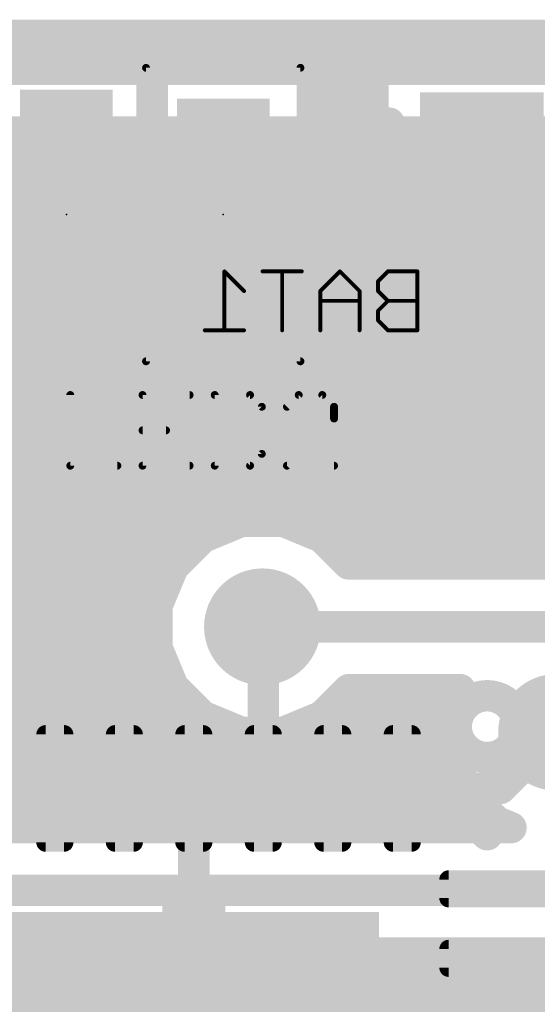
# Model space of a CAD drawing. Extents: x 2.9 to 30.2, y 6.6 to 27.7.
# Tile 16 of 19: x 20.5 to 23.9, y 13.4 to 19.8. Entities that reach past the tile are written whole.
import ezdxf

# ---------------------------------------------------------------- set-up
doc = ezdxf.new("R2010")
doc.units = 0
for name, color, linetype in [('1', 22, 'CONTINUOUS'), ('16', 175, 'CONTINUOUS'), ('18', 82, 'CONTINUOUS'), ('21', 2, 'CONTINUOUS'), ('23', 7, 'CONTINUOUS'), ('26', 253, 'CONTINUOUS'), ('39', 22, 'CONTINUOUS')]:
    doc.layers.add(name, color=color, linetype=linetype)

# ---------------------------------------------------------------- blocks, each defined once
blk = doc.blocks.new('RECT')
blk.add_solid([(-0.5, -0.5), (0.5, -0.5), (-0.5, 0.5), (0.5, 0.5)])
blk = doc.blocks.new('RECT131200X38400R50')
at = {"const_width": 0.06}
blk.add_lwpolyline([(0.38, -0.06), (0.38, 0.06, 0.4142), (0.35, 0.09), (-0.35, 0.09, 0.4142), (-0.38, 0.06), (-0.38, -0.06, 0.4142), (-0.35, -0.09), (0.35, -0.09, 0.4142)], format="xyb", close=True, dxfattribs=at)
blk.add_solid([(-0.365, -0.075), (0.365, -0.075), (-0.365, 0.075), (0.365, 0.075)])
blk = doc.blocks.new('ROUNDV')
at = {"const_width": 0.5}
blk.add_lwpolyline([(0, -0.25, 1), (0, 0.25, 1), (0, -0.25)], format="xyb", dxfattribs=at)

msp = doc.modelspace()

# ---------------------------------------------------------------- linework, layer by layer
at = {"layer": '1', "const_width": 0.2032}
for points in [[(16.9096, 19.702), (27.5419, 19.702)], [(21.2543, 19.6548), (20.4017, 19.6548)], [(21.365, 19.544), (21.2543, 19.6548)], [(21.4177, 19.5968), (21.365, 19.544)], [(22.2703, 19.5968), (21.4177, 19.5968)], [(22.4488, 19.4183), (22.2703, 19.5968)], [(22.9927, 19.6388), (22.8142, 19.4603)], [(24.0453, 19.6388), (22.9927, 19.6388)], [(22.3598, 19.5072), (22.8612, 19.5072)], [(22.4488, 18.6657), (22.4488, 19.4183)], [(22.8142, 19.4603), (22.8142, 18.7077)], [(22.4488, 19.304), (22.8142, 19.304)], [(22.4488, 19.1008), (22.8142, 19.1008)], [(20.828, 19.05), (21.836, 19.05)], [(21.836, 19.05), (21.844, 19.042)], [(22.4488, 18.8976), (22.8142, 18.8976)], [(22.8142, 18.7077), (22.9927, 18.5292)], [(22.3606, 18.5776), (22.4488, 18.6657)], [(22.4488, 18.6944), (22.8275, 18.6944)], [(22.3623, 18.5765), (22.3606, 18.5776)], [(22.4285, 18.5103), (22.3623, 18.5765)], [(22.9927, 18.5292), (23.0142, 18.5292)], [(23.0142, 18.5292), (23.0142, 18.2352)], [(22.4754, 18.4293), (22.4285, 18.5103)], [(22.4396, 18.4912), (23.0142, 18.4912)], [(22.4996, 18.3388), (22.4754, 18.4293)], [(22.4996, 18.0654), (22.4996, 18.3388)], [(22.4996, 18.288), (23.0142, 18.288)], [(23.0142, 18.2352), (22.4906, 17.7116)], [(21.8674, 18.0186), (21.8674, 18.0654)], [(21.8674, 18.0654), (22.4996, 18.0654)], [(22.4996, 18.0848), (22.8638, 18.0848)], [(20.828, 16.891), (20.828, 18.034)], [(21.8206, 17.4364), (21.8206, 18.0186)], [(21.8206, 18.0186), (21.8674, 18.0186)], [(21.8674, 18.0186), (21.8674, 17.4364)], [(22.4996, 18.0186), (21.8674, 18.0186)], [(23.3877, 18.034), (22.3163, 16.9626)], [(22.4996, 17.7452), (22.4996, 18.0186)], [(23.519, 18.034), (23.3877, 18.034)], [(21.8206, 17.8816), (21.8674, 17.8816)], [(22.4996, 17.8816), (22.6606, 17.8816)], [(22.4906, 17.7116), (22.4996, 17.7452)], [(21.8206, 17.6784), (21.8674, 17.6784)], [(21.2543, 17.4292), (21.33, 17.5049)], [(21.33, 17.5049), (21.4067, 17.4606)], [(21.2344, 17.125), (21.2344, 17.4292)], [(21.2344, 17.4292), (21.2543, 17.4292)], [(21.3002, 17.4752), (21.3815, 17.4752)], [(21.4067, 17.4606), (21.4972, 17.4364)], [(21.4972, 17.4364), (21.8206, 17.4364)], [(21.8206, 17.4752), (21.8674, 17.4752)], [(21.8674, 17.4364), (22.1908, 17.4364)], [(22.2244, 17.4454), (22.148, 17.369)], [(22.1908, 17.4364), (22.2244, 17.4454)], [(21.4784, 17.369), (21.2344, 17.125)], [(22.148, 17.369), (21.4784, 17.369)], [(21.2344, 17.272), (21.3814, 17.272)], [(20.7535, 16.0694), (21.6468, 16.9626)], [(21.6468, 16.9626), (22.3163, 16.9626)], [(20.3035, 16.3665), (20.828, 16.891)], [(21.2035, 15.9446), (21.8151, 16.5562)], [(21.8151, 16.5562), (22.3809, 16.5562)], [(22.3809, 16.5562), (22.6349, 16.3022)], [(22.6349, 16.3022), (27.3275, 16.3022)], [(20.7535, 14.827), (20.7535, 16.0694)], [(21.2035, 14.827), (21.2035, 15.9446)], [(22.1035, 15.8677), (22.098, 15.8732)], [(22.1035, 14.827), (22.1035, 15.8677)], [(23.6398, 14.827), (24.003, 15.1902)], [(21.6535, 14.0614), (21.6535, 14.827)], [(21.6535, 14.827), (21.6535, 14.827)], [(21.6535, 14.827), (21.6535, 14.0614)], [(23.0035, 14.827), (23.6398, 14.827)], [(21.6535, 14.6304), (21.6535, 14.6304)], [(21.6535, 14.4272), (21.6535, 14.4272)], [(21.6535, 14.224), (21.6535, 14.224)], [(23.6535, 14.177), (24.591, 14.177)], [(21.5519, 14.0614), (21.6535, 14.0614)], [(21.5519, 12.9286), (21.5519, 14.0614)], [(21.6535, 14.0614), (21.7551, 14.0614)], [(21.7551, 14.0614), (21.7551, 12.9286)], [(21.5519, 14.0208), (21.7551, 14.0208)], [(21.5519, 13.8176), (21.7551, 13.8176)], [(21.5519, 13.6144), (21.7551, 13.6144)], [(21.5519, 13.4112), (21.7551, 13.4112)]]:
    msp.add_lwpolyline(points, dxfattribs=at)
at = {"layer": '1', "const_width": 0.1016}
for points in [[(21.2902, 19.6907, 1), (21.2183, 19.6189)], [(21.2543, 19.604, 1), (21.2543, 19.7056)], [(21.4177, 19.6476, 1), (21.4177, 19.546)], [(21.4537, 19.5609, 1), (21.3818, 19.6327)], [(22.3062, 19.6327, 1), (22.2343, 19.5609)], [(22.2703, 19.546, 1), (22.2703, 19.6476)], [(22.9927, 19.6896, 1), (22.9927, 19.588)], [(23.0287, 19.6029, 1), (22.9568, 19.6747)], [(21.3291, 19.58, 1), (21.4009, 19.5081)], [(21.3291, 19.5081, 1), (21.4009, 19.58)], [(22.3598, 19.558, 1), (22.3598, 19.4564)], [(22.8612, 19.4564, 1), (22.8612, 19.558)], [(22.4996, 19.4183, 1), (22.398, 19.4183)], [(22.4129, 19.3823, 1), (22.4847, 19.4542)], [(22.865, 19.4603, 1), (22.7634, 19.4603)], [(22.7783, 19.4962, 1), (22.8501, 19.4243)], [(22.4488, 19.3548, 1), (22.4488, 19.2532)], [(22.8142, 19.2532, 1), (22.8142, 19.3548)], [(22.4488, 19.1516, 1), (22.4488, 19.05)], [(22.8142, 19.05, 1), (22.8142, 19.1516)], [(20.828, 19.1008, 1), (20.828, 18.9992)], [(21.8719, 19.0859, 1), (21.8001, 19.0141)], [(21.8081, 19.0061, 1), (21.8799, 19.0779)], [(21.836, 18.9992, 1), (21.836, 19.1008)], [(22.4488, 18.9484, 1), (22.4488, 18.8468)], [(22.8142, 18.8468, 1), (22.8142, 18.9484)], [(22.8501, 18.7437, 1), (22.7783, 18.6718)], [(22.4488, 18.7452, 1), (22.4488, 18.6436)], [(22.4847, 18.6298, 1), (22.4129, 18.7017)], [(22.7634, 18.7077, 1), (22.865, 18.7077)], [(22.8275, 18.6436, 1), (22.8275, 18.7452)], [(22.386, 18.6215, 1), (22.3352, 18.5336)], [(22.3983, 18.6125, 1), (22.3264, 18.5406)], [(22.398, 18.6657, 1), (22.4996, 18.6657)], [(22.3247, 18.6135, 1), (22.3965, 18.5416)], [(22.3369, 18.5326, 1), (22.3878, 18.6205)], [(22.9927, 18.58, 1), (22.9927, 18.4784)], [(22.9568, 18.4933, 1), (23.0287, 18.5651)], [(23.065, 18.5292, 1), (22.9634, 18.5292)], [(23.0142, 18.4784, 1), (23.0142, 18.58)], [(22.4725, 18.5357, 1), (22.3846, 18.4849)], [(22.4396, 18.542, 1), (22.4396, 18.4404)], [(22.3926, 18.4744, 1), (22.4645, 18.5463)], [(23.0142, 18.4404, 1), (23.0142, 18.542)], [(22.5244, 18.4424, 1), (22.4263, 18.4161)], [(22.4314, 18.4039, 1), (22.5194, 18.4547)], [(22.5504, 18.3388, 1), (22.4488, 18.3388)], [(22.4996, 18.3388, 1), (22.4996, 18.2372)], [(22.4505, 18.3257, 1), (22.5487, 18.352)], [(23.0142, 18.2372, 1), (23.0142, 18.3388)], [(23.0501, 18.1993, 1), (22.9783, 18.2711)], [(22.9634, 18.2352, 1), (23.065, 18.2352)], [(21.9182, 18.0654, 1), (21.8166, 18.0654)], [(21.8674, 18.1162, 1), (21.8674, 18.0146)], [(22.4996, 18.1356, 1), (22.4996, 18.034)], [(22.4996, 18.0146, 1), (22.4996, 18.1162)], [(22.8638, 18.034, 1), (22.8638, 18.1356)], [(20.8788, 18.034, 1), (20.7772, 18.034)], [(21.8714, 18.0186, 1), (21.7698, 18.0186)], [(21.8206, 18.0694, 1), (21.8206, 17.9678)], [(21.9182, 18.0186, 1), (21.8166, 18.0186)], [(21.8674, 18.0694, 1), (21.8674, 17.9678)], [(21.8674, 17.9678, 1), (21.8674, 18.0694)], [(22.5504, 18.0186, 1), (22.4488, 18.0186)], [(22.4488, 18.0654, 1), (22.5504, 18.0654)], [(22.4996, 17.9678, 1), (22.4996, 18.0694)], [(23.3877, 18.0848, 1), (23.3877, 17.9832)], [(23.4237, 17.9981, 1), (23.3518, 18.0699)], [(23.519, 17.9832, 1), (23.519, 18.0848)], [(21.8166, 18.0186, 1), (21.9182, 18.0186)], [(21.8206, 17.9324, 1), (21.8206, 17.8308)], [(21.8674, 17.8308, 1), (21.8674, 17.9324)], [(22.4996, 17.9324, 1), (22.4996, 17.8308)], [(22.6606, 17.8308, 1), (22.6606, 17.9324)], [(22.4547, 17.7475, 1), (22.5265, 17.6757)], [(22.4488, 17.7452, 1), (22.5504, 17.7452)], [(22.5487, 17.732, 1), (22.4505, 17.7583)], [(21.8206, 17.7292, 1), (21.8206, 17.6276)], [(21.8674, 17.6276, 1), (21.8674, 17.7292)], [(22.4415, 17.7247, 1), (22.5397, 17.6984)], [(21.3554, 17.5489, 1), (21.3046, 17.461)], [(21.3659, 17.469, 1), (21.2941, 17.5409)], [(21.2852, 17.4292, 1), (21.1836, 17.4292)], [(21.2344, 17.48, 1), (21.2344, 17.3784)], [(21.3002, 17.526, 1), (21.3002, 17.4244)], [(21.2543, 17.3784, 1), (21.2543, 17.48)], [(21.4199, 17.5097, 1), (21.3936, 17.4116)], [(21.3813, 17.4166, 1), (21.4321, 17.5046)], [(21.3815, 17.4244, 1), (21.3815, 17.526)], [(21.4972, 17.4872, 1), (21.4972, 17.3856)], [(21.484, 17.3873, 1), (21.5103, 17.4855)], [(21.8206, 17.526, 1), (21.8206, 17.4244)], [(21.8674, 17.4872, 1), (21.8674, 17.3856)], [(21.8206, 17.3856, 1), (21.8206, 17.4872)], [(21.8674, 17.4244, 1), (21.8674, 17.526)], [(22.1777, 17.4855, 1), (22.204, 17.3873)], [(22.2603, 17.4095, 1), (22.1885, 17.4813)], [(22.1908, 17.3856, 1), (22.1908, 17.4872)], [(22.2376, 17.3963, 1), (22.2113, 17.4945)], [(21.2183, 17.4651, 1), (21.2902, 17.3933)], [(21.4784, 17.4198, 1), (21.4784, 17.3182)], [(21.5143, 17.3331, 1), (21.4425, 17.4049)], [(21.7698, 17.4364, 1), (21.8714, 17.4364)], [(21.8166, 17.4364, 1), (21.9182, 17.4364)], [(22.148, 17.3182, 1), (22.148, 17.4198)], [(22.1121, 17.4049, 1), (22.1839, 17.3331)], [(21.2344, 17.3228, 1), (21.2344, 17.2212)], [(21.3814, 17.2212, 1), (21.3814, 17.3228)], [(21.1985, 17.1609, 1), (21.2703, 17.0891)], [(21.1836, 17.125, 1), (21.2852, 17.125)], [(21.6468, 17.0134, 1), (21.6468, 16.9118)], [(21.6827, 16.9267, 1), (21.6108, 16.9985)], [(22.2804, 16.9985, 1), (22.3523, 16.9267)], [(22.3163, 16.9118, 1), (22.3163, 17.0134)], [(20.8639, 16.8551, 1), (20.7921, 16.9269)], [(20.7772, 16.891, 1), (20.8788, 16.891)], [(21.8151, 16.607, 1), (21.8151, 16.5054)], [(21.851, 16.5203, 1), (21.7792, 16.5921)], [(22.4168, 16.5921, 1), (22.345, 16.5203)], [(22.3809, 16.5054, 1), (22.3809, 16.607)], [(22.6349, 16.353, 1), (22.6349, 16.2514)], [(22.599, 16.2663, 1), (22.6708, 16.3381)], [(20.8043, 16.0694, 1), (20.7027, 16.0694)], [(20.7176, 16.1053, 1), (20.7894, 16.0334)], [(21.2543, 15.9446, 1), (21.1527, 15.9446)], [(21.1676, 15.9805, 1), (21.2394, 15.9087)], [(22.1339, 15.9091, 1), (22.0621, 15.8373)], [(22.1543, 15.8677, 1), (22.0527, 15.8677)], [(22.0676, 15.8318, 1), (22.1394, 15.9036)], [(21.7043, 14.827, 1), (21.6027, 14.827)], [(21.6535, 14.8778, 1), (21.6535, 14.7762)], [(21.7043, 14.827, 1), (21.6027, 14.827)], [(21.6535, 14.7762, 1), (21.6535, 14.8778)], [(23.0035, 14.8778, 1), (23.0035, 14.7762)], [(23.6398, 14.7762, 1), (23.6398, 14.8778)], [(20.7027, 14.827, 1), (20.8043, 14.827)], [(21.1527, 14.827, 1), (21.2543, 14.827)], [(22.0527, 14.827, 1), (22.1543, 14.827)], [(23.6039, 14.8629, 1), (23.6757, 14.7911)], [(21.6535, 14.6812, 1), (21.6535, 14.5796)], [(21.6535, 14.5796, 1), (21.6535, 14.6812)], [(21.6535, 14.478, 1), (21.6535, 14.3764)], [(21.6535, 14.3764, 1), (21.6535, 14.478)], [(21.6535, 14.2748, 1), (21.6535, 14.1732)], [(21.6535, 14.1732, 1), (21.6535, 14.2748)], [(23.6535, 14.2278, 1), (23.6535, 14.1262)], [(21.5519, 14.1122, 1), (21.5519, 14.0106)], [(21.6027, 14.0614, 1), (21.5011, 14.0614)], [(21.6535, 14.1122, 1), (21.6535, 14.0106)], [(21.6535, 14.0106, 1), (21.6535, 14.1122)], [(21.8059, 14.0614, 1), (21.7043, 14.0614)], [(21.7551, 14.0106, 1), (21.7551, 14.1122)], [(21.5519, 14.0716, 1), (21.5519, 13.97)], [(21.6027, 14.0614, 1), (21.7043, 14.0614)], [(21.6027, 14.0614, 1), (21.7043, 14.0614)], [(21.7551, 13.97, 1), (21.7551, 14.0716)], [(21.5519, 13.8684, 1), (21.5519, 13.7668)], [(21.7551, 13.7668, 1), (21.7551, 13.8684)], [(21.5519, 13.6652, 1), (21.5519, 13.5636)], [(21.7551, 13.5636, 1), (21.7551, 13.6652)], [(21.5519, 13.462, 1), (21.5519, 13.3604)], [(21.7551, 13.3604, 1), (21.7551, 13.462)]]:
    msp.add_lwpolyline(points, format="xyb", dxfattribs=at)
at = {"layer": '16', "const_width": 0.2032}
for points in [[(15.1611, 19.4818), (25.2422, 19.4818)], [(17.5378, 19.0754), (25.0739, 19.0754)], [(17.753, 18.8976), (25.2517, 18.8976)], [(17.9472, 18.6944), (25.4549, 18.6944)], [(18.1029, 18.4912), (25.6581, 18.4912)], [(18.2286, 18.288), (25.8613, 18.288)], [(18.3265, 18.0848), (26.0242, 18.0848)], [(18.4008, 17.8816), (26.0242, 17.8816)], [(18.4563, 17.6784), (26.0242, 17.6784)], [(18.4945, 17.4752), (26.0242, 17.4752)], [(18.5166, 17.272), (26.0242, 17.272)], [(16.2306, 17.0688), (26.0242, 17.0688)], [(18.5002, 16.8656), (26.0242, 16.8656)], [(18.4678, 16.6624), (26.0242, 16.6624)], [(21.9621, 16.5562), (21.7111, 16.4522)], [(22.2339, 16.5562), (21.9621, 16.5562)], [(22.4849, 16.4522), (22.2339, 16.5562)], [(18.4186, 16.4592), (21.728, 16.4592)], [(21.7111, 16.4522), (21.519, 16.2601)], [(22.468, 16.4592), (26.0242, 16.4592)], [(22.6575, 16.2796), (22.4849, 16.4522)], [(18.3475, 16.256), (21.5173, 16.256)], [(21.519, 16.2601), (21.415, 16.0091)], [(26.0242, 16.2796), (22.6575, 16.2796)], [(18.4128, 16.0528), (21.4331, 16.0528)], [(21.415, 16.0091), (21.415, 15.7373)], [(18.667, 15.8496), (21.415, 15.8496)], [(22.098, 15.8732), (26.3072, 15.8732)], [(21.415, 15.7373), (21.519, 15.4863)], [(18.7658, 15.6464), (21.4527, 15.6464)], [(21.519, 15.4863), (21.7111, 15.2942)], [(22.4849, 15.2942), (22.6575, 15.4668)], [(22.6575, 15.4668), (23.3783, 15.4668)], [(23.3783, 15.4668), (23.32, 15.3261)], [(18.796, 15.4432), (21.5621, 15.4432)], [(22.6339, 15.4432), (23.3685, 15.4432)], [(23.32, 15.3261), (23.32, 15.0543)], [(21.7111, 15.2942), (21.9621, 15.1902)], [(22.2339, 15.1902), (22.4849, 15.2942)], [(18.7704, 15.24), (21.8419, 15.24)], [(22.3541, 15.24), (23.32, 15.24)], [(21.9621, 15.1902), (22.2339, 15.1902)], [(18.6975, 15.0368), (23.3273, 15.0368)], [(23.32, 15.0543), (23.424, 14.8033)], [(18.9007, 14.8336), (23.4114, 14.8336)], [(23.424, 14.8033), (23.6161, 14.6112)], [(19.1039, 14.6304), (23.5969, 14.6304)], [(23.7079, 14.5732), (19.1611, 14.5732)], [(23.6161, 14.6112), (23.7079, 14.5732)], [(18.9928, 14.1668), (24.5808, 14.1668)], [(18.8244, 13.7604), (24.1357, 13.7604)], [(18.5448, 13.6144), (24.3249, 13.6144)], [(18.5448, 13.4112), (25.1453, 13.4112)]]:
    msp.add_lwpolyline(points, dxfattribs=at)
at = {"layer": '16', "const_width": 0.1016}
for points in [[(21.9621, 16.607, 1), (21.9621, 16.5054)], [(21.9816, 16.5093, 1), (21.9427, 16.6031)], [(22.2533, 16.6031, 1), (22.2144, 16.5093)], [(22.2339, 16.5054, 1), (22.2339, 16.607)], [(21.6917, 16.4991, 1), (21.7305, 16.4053)], [(21.747, 16.4163, 1), (21.6752, 16.4881)], [(21.728, 16.4084, 1), (21.728, 16.51)], [(22.468, 16.51, 1), (22.468, 16.4084)], [(22.5208, 16.4881, 1), (22.449, 16.4163)], [(22.4654, 16.4053, 1), (22.5043, 16.4991)], [(21.4831, 16.296, 1), (21.5549, 16.2242)], [(21.5659, 16.2406, 1), (21.472, 16.2795)], [(21.5173, 16.2052, 1), (21.5173, 16.3068)], [(22.6575, 16.3304, 1), (22.6575, 16.2288)], [(22.6216, 16.2437, 1), (22.6934, 16.3155)], [(21.4331, 16.002, 1), (21.4331, 16.1036)], [(21.4658, 16.0091, 1), (21.3642, 16.0091)], [(21.3681, 16.0285, 1), (21.4619, 15.9896)], [(21.415, 15.7988, 1), (21.415, 15.9004)], [(22.098, 15.924, 1), (22.098, 15.8224)], [(21.4619, 15.7568, 1), (21.3681, 15.7179)], [(21.3642, 15.7373, 1), (21.4658, 15.7373)], [(21.4527, 15.5956, 1), (21.4527, 15.6972)], [(21.5549, 15.5222, 1), (21.4831, 15.4504)], [(21.472, 15.4669, 1), (21.5659, 15.5057)], [(22.6575, 15.5176, 1), (22.6575, 15.416)], [(22.6934, 15.4309, 1), (22.6216, 15.5027)], [(23.4252, 15.4474, 1), (23.3314, 15.4862)], [(23.3783, 15.416, 1), (23.3783, 15.5176)], [(21.5621, 15.3924, 1), (21.5621, 15.494)], [(22.6339, 15.494, 1), (22.6339, 15.3924)], [(23.3685, 15.3924, 1), (23.3685, 15.494)], [(23.3708, 15.3261, 1), (23.2692, 15.3261)], [(21.7305, 15.3411, 1), (21.6917, 15.2472)], [(21.6752, 15.2583, 1), (21.747, 15.3301)], [(22.449, 15.3301, 1), (22.5208, 15.2583)], [(22.5043, 15.2472, 1), (22.4654, 15.3411)], [(23.2731, 15.3455, 1), (23.3669, 15.3066)], [(21.8419, 15.1892, 1), (21.8419, 15.2908)], [(22.3541, 15.2908, 1), (22.3541, 15.1892)], [(23.32, 15.1892, 1), (23.32, 15.2908)], [(21.9621, 15.241, 1), (21.9621, 15.1394)], [(21.9427, 15.1433, 1), (21.9816, 15.2371)], [(22.2144, 15.2371, 1), (22.2533, 15.1433)], [(22.2339, 15.1394, 1), (22.2339, 15.241)], [(23.3669, 15.0738, 1), (23.2731, 15.0349)], [(23.3273, 14.986, 1), (23.3273, 15.0876)], [(23.2692, 15.0543, 1), (23.3708, 15.0543)], [(23.4114, 14.7828, 1), (23.4114, 14.8844)], [(23.4599, 14.8392, 1), (23.3881, 14.7674)], [(23.377, 14.7839, 1), (23.4709, 14.8227)], [(23.5969, 14.5796, 1), (23.5969, 14.6812)], [(23.6355, 14.6581, 1), (23.5967, 14.5642)], [(23.5802, 14.5753, 1), (23.652, 14.6471)], [(23.6885, 14.5262, 1), (23.7273, 14.6201)], [(23.7079, 14.5224, 1), (23.7079, 14.624)]]:
    msp.add_lwpolyline(points, format="xyb", dxfattribs=at)
at = {"layer": '21'}
for points, const_width in [([(20.2723, 19.5993), (21.3837, 19.5993)], 0.2032), ([(21.3837, 19.5993), (21.3837, 17.4847)], 0.2032), ([(22.669, 19.134), (22.669, 16.934)], 0.2032), ([(22.669, 19.134), (22.919, 19.134)], 0.2032), ([(21.844, 18.4658), (21.6916, 18.6182)], 0.1524), ([(21.844, 18.6182), (21.6916, 18.6182)], 0.1524), ([(21.844, 18.4658), (21.844, 18.6182)], 0.1524), ([(21.9964, 18.6182), (21.844, 18.6182)], 0.1524), ([(21.844, 18.4658), (21.9964, 18.6182)], 0.1524), ([(21.3837, 17.4847), (20.2724, 17.4847)], 0.2032), ([(20.8534, 17.374), (20.8534, 16.9164)], 0.0508), ([(21.6262, 17.374), (21.3212, 17.374)], 0.0508), ([(21.3212, 17.374), (21.3212, 16.9164)], 0.0508), ([(21.7889, 17.374), (21.7889, 16.9164)], 0.0508), ([(22.0177, 17.374), (21.7889, 17.374)], 0.0508), ([(22.094, 17.2977), (22.0177, 17.374)], 0.0508), ([(22.3329, 17.374), (22.2567, 17.2977)], 0.0508), ([(22.4855, 17.374), (22.3329, 17.374)], 0.0508), ([(22.5617, 17.2977), (22.4855, 17.374)], 0.0508), ([(22.094, 16.9927), (22.094, 17.2977)], 0.0508), ([(22.5617, 17.2215), (22.5617, 17.2977)], 0.0508), ([(22.2567, 16.9164), (22.5617, 17.2215)], 0.0508), ([(21.3212, 17.1452), (21.4737, 17.1452)], 0.0508), ([(22.669, 16.934), (22.919, 16.934)], 0.2032), ([(22.0177, 16.9164), (22.094, 16.9927)], 0.0508), ([(20.8534, 16.9164), (21.1585, 16.9164)], 0.0508), ([(21.3212, 16.9164), (21.6262, 16.9164)], 0.0508), ([(21.7889, 16.9164), (22.0177, 16.9164)], 0.0508), ([(22.5617, 16.9164), (22.2567, 16.9164)], 0.0508), ([(23.3535, 14.727), (23.5535, 14.527)], 0.2032)]:
    msp.add_lwpolyline(points, dxfattribs=dict(at, const_width=const_width))
for points, const_width in [([(21.4345, 19.5993, 1), (21.3329, 19.5993)], 0.1016), ([(21.3837, 19.5485, 1), (21.3837, 19.6501)], 0.1016), ([(22.7198, 19.134, 1), (22.6182, 19.134)], 0.1016), ([(22.669, 19.1848, 1), (22.669, 19.0832)], 0.1016), ([(22.919, 19.0832, 1), (22.919, 19.1848)], 0.1016), ([(21.6916, 18.6563, 1), (21.6916, 18.5801)], 0.0762), ([(21.7185, 18.6451, 1), (21.6647, 18.5913)], 0.0762), ([(21.8821, 18.6182, 1), (21.8059, 18.6182)], 0.0762), ([(21.844, 18.6563, 1), (21.844, 18.5801)], 0.0762), ([(21.844, 18.5801, 1), (21.844, 18.6563)], 0.0762), ([(22.0233, 18.5913, 1), (21.9695, 18.6451)], 0.0762), ([(21.9964, 18.5801, 1), (21.9964, 18.6563)], 0.0762), ([(21.8059, 18.4658, 1), (21.8821, 18.4658)], 0.0762), ([(21.8171, 18.4927, 1), (21.8709, 18.4389)], 0.0762), ([(21.8171, 18.4389, 1), (21.8709, 18.4927)], 0.0762), ([(21.3329, 17.4847, 1), (21.4345, 17.4847)], 0.1016), ([(21.3837, 17.4339, 1), (21.3837, 17.5355)], 0.1016), ([(20.8661, 17.374, 1), (20.8407, 17.374)], 0.0254), ([(21.3212, 17.3867, 1), (21.3212, 17.3613)], 0.0254), ([(21.3339, 17.374, 1), (21.3085, 17.374)], 0.0254), ([(21.6262, 17.3613, 1), (21.6262, 17.3867)], 0.0254), ([(21.8016, 17.374, 1), (21.7762, 17.374)], 0.0254), ([(21.7889, 17.3867, 1), (21.7889, 17.3613)], 0.0254), ([(22.0267, 17.383, 1), (22.0087, 17.365)], 0.0254), ([(22.0177, 17.3613, 1), (22.0177, 17.3867)], 0.0254), ([(22.3329, 17.3867, 1), (22.3329, 17.3613)], 0.0254), ([(22.3419, 17.365, 1), (22.324, 17.383)], 0.0254), ([(22.4945, 17.383, 1), (22.4765, 17.365)], 0.0254), ([(22.4855, 17.3613, 1), (22.4855, 17.3867)], 0.0254), ([(22.1067, 17.2977, 1), (22.0813, 17.2977)], 0.0254), ([(22.085, 17.2887, 1), (22.103, 17.3067)], 0.0254), ([(22.2477, 17.3067, 1), (22.2657, 17.2887)], 0.0254), ([(22.5744, 17.2977, 1), (22.549, 17.2977)], 0.0254), ([(22.5528, 17.2887, 1), (22.5707, 17.3067)], 0.0254), ([(22.549, 17.2215, 1), (22.5744, 17.2215)], 0.0254), ([(22.5707, 17.2125, 1), (22.5528, 17.2304)], 0.0254), ([(21.3212, 17.1579, 1), (21.3212, 17.1325)], 0.0254), ([(21.4737, 17.1325, 1), (21.4737, 17.1579)], 0.0254), ([(22.669, 16.9848, 1), (22.669, 16.8832)], 0.1016), ([(22.919, 16.8832, 1), (22.919, 16.9848)], 0.1016), ([(22.0813, 16.9927, 1), (22.1067, 16.9927)], 0.0254), ([(22.103, 16.9837, 1), (22.085, 17.0016)], 0.0254), ([(22.6182, 16.934, 1), (22.7198, 16.934)], 0.1016), ([(20.8534, 16.9291, 1), (20.8534, 16.9037)], 0.0254), ([(20.8407, 16.9164, 1), (20.8661, 16.9164)], 0.0254), ([(21.1585, 16.9037, 1), (21.1585, 16.9291)], 0.0254), ([(21.3212, 16.9291, 1), (21.3212, 16.9037)], 0.0254), ([(21.3085, 16.9164, 1), (21.3339, 16.9164)], 0.0254), ([(21.6262, 16.9037, 1), (21.6262, 16.9291)], 0.0254), ([(21.7889, 16.9291, 1), (21.7889, 16.9037)], 0.0254), ([(21.7762, 16.9164, 1), (21.8016, 16.9164)], 0.0254), ([(22.0087, 16.9254, 1), (22.0267, 16.9074)], 0.0254), ([(22.0177, 16.9037, 1), (22.0177, 16.9291)], 0.0254), ([(22.2567, 16.9291, 1), (22.2567, 16.9037)], 0.0254), ([(22.2477, 16.9254, 1), (22.2657, 16.9074)], 0.0254), ([(22.5617, 16.9037, 1), (22.5617, 16.9291)], 0.0254), ([(23.5535, 15.027, 1), (23.5535, 15.427, 1), (23.5535, 15.027)], 0.2032), ([(23.3894, 14.7629, 1), (23.3176, 14.6911)], 0.1016), ([(23.5176, 14.4911, 1), (23.5894, 14.5629)], 0.1016)]:
    msp.add_lwpolyline(points, format="xyb", dxfattribs=dict(at, const_width=const_width))
at = {"layer": '23'}
for p in [(20.828, 18.542), (21.844, 18.542)]:
    msp.add_point(p, dxfattribs=at)
at = {"layer": '26', "const_width": 0.0127}
for points in [[(21.8579, 18.174, 1), (21.8452, 18.174)], [(21.8561, 18.1785, 1), (21.8471, 18.1695)], [(22.0987, 18.1804, 1), (22.0987, 18.1677)], [(22.2321, 18.174, 1), (22.2194, 18.174)], [(22.3529, 18.1677, 1), (22.3529, 18.1804)], [(22.6045, 18.1785, 1), (22.5955, 18.1695)], [(22.6045, 18.1695, 1), (22.5955, 18.1785)], [(22.9106, 18.1804, 1), (22.9106, 18.1677)], [(22.9151, 18.1695, 1), (22.9061, 18.1785)], [(23.1077, 18.174, 1), (23.095, 18.174)], [(23.1013, 18.1677, 1), (23.1013, 18.1804)], [(22.8534, 18.1105, 1), (22.8407, 18.1105)], [(22.8426, 18.115, 1), (22.8516, 18.106)], [(21.9742, 18.0424, 1), (21.9832, 18.0514)], [(22.4792, 18.0469, 1), (22.4665, 18.0469)], [(22.4684, 18.0514, 1), (22.4774, 18.0424)], [(22.7334, 18.0469, 1), (22.7207, 18.0469)], [(22.7226, 18.0424, 1), (22.7316, 18.0514)], [(22.8407, 18.0469, 1), (22.8534, 18.0469)], [(22.8516, 18.0514, 1), (22.8426, 18.0424)], [(22.4729, 17.9897, 1), (22.4729, 17.977)], [(22.7271, 17.977, 1), (22.7271, 17.9897)], [(22.9106, 17.9897, 1), (22.9106, 17.977)], [(22.9151, 17.9789, 1), (22.9061, 17.9879)], [(22.9061, 17.9789, 1), (22.9151, 17.9879)], [(23.1013, 17.977, 1), (23.1013, 17.9897)], [(22.8534, 17.9198, 1), (22.8407, 17.9198)], [(22.8426, 17.9243, 1), (22.8516, 17.9153)], [(22.8407, 17.8563, 1), (22.8534, 17.8563)], [(22.8516, 17.8607, 1), (22.8426, 17.8518)], [(21.7245, 17.7991, 1), (21.7245, 17.7863)], [(21.8452, 17.7927, 1), (21.8579, 17.7927)], [(21.9787, 17.7863, 1), (21.9787, 17.7991)], [(22.2194, 17.7927, 1), (22.2321, 17.7927)], [(22.4665, 17.7927, 1), (22.4792, 17.7927)], [(22.7207, 17.7927, 1), (22.7334, 17.7927)], [(22.9106, 17.7991, 1), (22.9106, 17.7863)], [(22.9061, 17.7882, 1), (22.9151, 17.7972)], [(23.095, 17.7927, 1), (23.1077, 17.7927)], [(23.1013, 17.7863, 1), (23.1013, 17.7991)]]:
    msp.add_lwpolyline(points, format="xyb", dxfattribs=at)
at = {"layer": '26', "const_width": 0.0254}
for points in [[(21.9787, 18.0469), (21.8516, 18.174)], [(21.8516, 18.174), (21.8516, 17.7927)], [(22.3529, 18.174), (22.0987, 18.174)], [(22.2258, 17.7927), (22.2258, 18.174)], [(22.6, 18.174), (22.4729, 18.0469)], [(22.7271, 18.0469), (22.6, 18.174)], [(22.9106, 18.174), (22.8471, 18.1105)], [(23.1013, 18.174), (22.9106, 18.174)], [(23.1013, 17.7927), (23.1013, 18.174)], [(22.8471, 18.1105), (22.8471, 18.0469)], [(22.4729, 18.0469), (22.4729, 17.7927)], [(22.7271, 17.7927), (22.7271, 18.0469)], [(22.8471, 18.0469), (22.9106, 17.9834)], [(22.7271, 17.9834), (22.4729, 17.9834)], [(22.9106, 17.9834), (22.8471, 17.9198)], [(23.1013, 17.9834), (22.9106, 17.9834)], [(22.8471, 17.9198), (22.8471, 17.8563)], [(22.8471, 17.8563), (22.9106, 17.7927)], [(21.9787, 17.7927), (21.7245, 17.7927)], [(22.9106, 17.7927), (23.1013, 17.7927)]]:
    msp.add_lwpolyline(points, dxfattribs=at)
at = {"layer": '39', "const_width": 0.0508}
for points in [[(21.344, 17.592), (21.344, 19.492)], [(21.344, 19.492), (22.344, 19.492)], [(22.344, 19.492), (22.344, 17.592)], [(22.344, 17.592), (21.344, 17.592)]]:
    msp.add_lwpolyline(points, dxfattribs=at)
at = {"layer": '39', "const_width": 0.0254}
for points in [[(21.3567, 19.492, 1), (21.3313, 19.492)], [(21.344, 19.5047, 1), (21.344, 19.4793)], [(22.3567, 19.492, 1), (22.3313, 19.492)], [(22.344, 19.4793, 1), (22.344, 19.5047)], [(21.344, 17.6047, 1), (21.344, 17.5793)], [(21.3313, 17.592, 1), (21.3567, 17.592)], [(22.3313, 17.592, 1), (22.3567, 17.592)], [(22.344, 17.5793, 1), (22.344, 17.6047)]]:
    msp.add_lwpolyline(points, format="xyb", dxfattribs=at)

# ---------------------------------------------------------------- block references
at = {"layer": '1'}
for p, xscale, yscale, rotation in [((20.828, 19.05), 0.6, 0.6, 270), ((23.519, 19.084), 0.8, 0.5, 180), ((21.844, 19.042), 0.5, 0.6, 90), ((23.519, 18.034), 0.4, 1.6, 180), ((20.828, 18.034), 0.6, 0.6, 270), ((21.844, 18.042), 0.5, 0.6, 90), ((23.519, 16.984), 0.8, 0.5, 180), ((21.6535, 12.827), 2.4, 2.4, 270)]:
    msp.add_blockref('RECT', p, dxfattribs=dict(at, xscale=xscale, yscale=yscale, rotation=rotation))
for p, rotation in [((20.7535, 14.827), 270), ((21.2035, 14.827), 270), ((21.6535, 14.827), 270), ((22.1035, 14.827), 270), ((22.5535, 14.827), 270), ((23.0035, 14.827), 270), ((23.6535, 14.177), 180), ((23.6535, 13.727), 180)]:
    msp.add_blockref('RECT131200X38400R50', p, dxfattribs=dict(at, rotation=rotation))
at = {"layer": '18', "xscale": 0.7564, "yscale": 0.7564}
for p in [(22.098, 15.8732), (22.098, 15.8732), (24.003, 15.1902), (24.003, 15.1902)]:
    msp.add_blockref('ROUNDV', p, dxfattribs=at)

doc.saveas('drawing.dxf')
